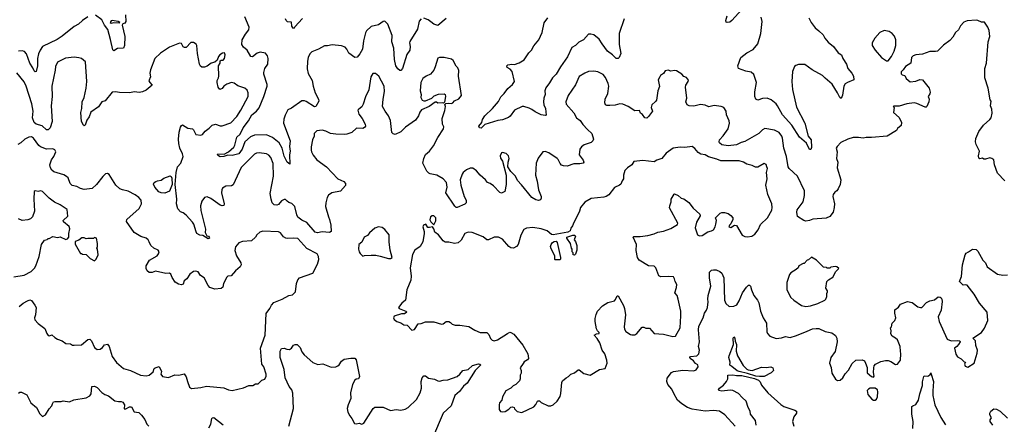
# Model space of a CAD drawing. Extents: x 2056909 to 2160450, y 827444 to 1016825.
# Tile 204 of 256: x 2078507 to 2089150, y 907764 to 912134. Entities that reach past the tile are written whole.
import ezdxf

# ---------------------------------------------------------------- set-up
doc = ezdxf.new("R2010")
doc.units = 0

msp = doc.modelspace()

# ---------------------------------------------------------------- linework, layer by layer
at = {"layer": '0CON10XD'}
for points in [[(2086313, 912245), (2086205, 912126), (2086182, 912108), (2086154, 912104), (2086145, 912107), (2086138, 912125), (2086153, 912175)], [(2079245, 912166), (2079186, 912124), (2079143, 912087), (2079095, 912060), (2078967, 911955), (2078911, 911919), (2078755, 911845), (2078728, 911805), (2078710, 911765), (2078701, 911715), (2078700, 911635), (2078685, 911573), (2078675, 911571), (2078665, 911581), (2078650, 911615), (2078615, 911663), (2078581, 911765), (2078560, 911790), (2078535, 911798), (2078495, 911795)], [(2079649, 912185), (2079654, 912115), (2079645, 912097), (2079622, 912088), (2079616, 912075), (2079642, 911952), (2079640, 911855), (2079630, 911825), (2079565, 911824), (2079525, 911798), (2079515, 911810), (2079490, 911920), (2079459, 912029), (2079424, 912075), (2079393, 912133), (2079325, 912184)], [(2079495, 912098), (2079525, 912102), (2079585, 912100), (2079588, 912105), (2079570, 912115), (2079505, 912126), (2079495, 912123), (2079483, 912105), (2079495, 912098)], [(2081361, 911059), (2081359, 911015), (2081431, 910825), (2081425, 910765), (2081431, 910715), (2081424, 910675), (2081426, 910574), (2081398, 910595), (2081365, 910659), (2081344, 910745), (2081311, 910805), (2081241, 910861), (2081175, 910892), (2081045, 910887), (2081000, 910870), (2080942, 910815), (2080913, 910735), (2080874, 910686), (2080805, 910667), (2080755, 910670), (2080713, 910657), (2080675, 910654), (2080654, 910665), (2080646, 910675), (2080650, 910685), (2080718, 910682), (2080765, 910706), (2080823, 910757), (2080833, 910777), (2080853, 910865), (2080891, 910899), (2080921, 910965), (2080979, 911041), (2081015, 911108), (2081065, 911147), (2081095, 911182), (2081147, 911305), (2081182, 911415), (2081182, 911435), (2081146, 911544), (2081144, 911564), (2081157, 911605), (2081188, 911655), (2081194, 911714), (2081187, 911745), (2081165, 911771), (2081105, 911784), (2081075, 911773), (2081025, 911733), (2081005, 911737), (2080966, 911805), (2080925, 911836), (2080908, 911865), (2080912, 911915), (2080948, 911978), (2080984, 912025), (2080989, 912055), (2080942, 912165)], [(2082845, 912143), (2082825, 912117), (2082807, 912033), (2082725, 911900), (2082722, 911885), (2082729, 911845), (2082723, 911805), (2082692, 911758), (2082644, 911605), (2082625, 911586), (2082615, 911586), (2082595, 911602), (2082574, 911635), (2082558, 911705), (2082552, 911825), (2082531, 911895), (2082534, 911965), (2082486, 912086), (2082455, 912119), (2082435, 912116), (2082385, 912078), (2082305, 912059), (2082256, 912015), (2082245, 911992), (2082224, 911905), (2082211, 911815), (2082184, 911766), (2082155, 911728), (2082130, 911725), (2082065, 911774), (2082044, 911814), (2082025, 911836), (2081985, 911852), (2081885, 911864), (2081835, 911851), (2081800, 911850), (2081735, 911814), (2081664, 911786), (2081644, 911766), (2081626, 911725), (2081616, 911685), (2081613, 911603), (2081625, 911552), (2081668, 911478), (2081678, 911415), (2081699, 911345), (2081738, 911275), (2081740, 911255), (2081707, 911195), (2081695, 911191), (2081605, 911251), (2081585, 911259), (2081555, 911256), (2081445, 911179), (2081405, 911159), (2081376, 911104), (2081361, 911059)], [(2081564, 912146), (2081482, 912058), (2081475, 912042), (2081465, 912040), (2081450, 912065), (2081446, 912106), (2081402, 912112), (2081388, 912125), (2081380, 912145)], [(2083115, 912146), (2083025, 912071), (2082985, 912084), (2082950, 912110), (2082923, 912133), (2082875, 912151)], [(2085039, 912145), (2084988, 911985), (2084987, 911865), (2085005, 911770), (2084986, 911725), (2084975, 911714), (2084955, 911714), (2084915, 911755), (2084862, 911795), (2084802, 911872), (2084772, 911925), (2084712, 911972), (2084682, 911978), (2084654, 911976), (2084602, 911918), (2084550, 911890), (2084515, 911856), (2084476, 911834), (2084428, 911732), (2084351, 911625), (2084305, 911546), (2084265, 911505), (2084235, 911453), (2084193, 911397), (2084184, 911366), (2084188, 911325), (2084171, 911285), (2084169, 911245), (2084173, 911215), (2084191, 911175), (2084198, 911102), (2084185, 911098), (2084145, 911106), (2084077, 911137), (2084043, 911163), (2084015, 911180), (2083955, 911197), (2083938, 911195), (2083854, 911156), (2083807, 911093), (2083791, 911079), (2083727, 911053), (2083674, 911046), (2083535, 911003), (2083495, 910962), (2083476, 910966), (2083470, 910985), (2083502, 911025), (2083511, 911055), (2083536, 911095), (2083617, 911173), (2083681, 911249), (2083708, 911302), (2083745, 911335), (2083785, 911389), (2083834, 911435), (2083854, 911465), (2083830, 911575), (2083809, 911599), (2083776, 911616), (2083773, 911637), (2083785, 911648), (2083825, 911654), (2083855, 911650), (2083905, 911668), (2083958, 911702), (2084012, 911775), (2084038, 911805), (2084065, 911851), (2084119, 911915), (2084155, 911997), (2084175, 912099), (2084214, 912155)], [(2089155, 910393), (2089077, 910477), (2089044, 910565), (2089035, 910622), (2089015, 910636), (2088995, 910641), (2088945, 910627), (2088928, 910628), (2088915, 910640), (2088885, 910630), (2088875, 910640), (2088872, 910665), (2088880, 910715), (2088847, 910785), (2088840, 910815), (2088841, 910849), (2088873, 910925), (2088924, 910996), (2088992, 911055), (2089007, 911075), (2089017, 911125), (2089016, 911166), (2089002, 911205), (2089007, 911255), (2088998, 911268), (2088977, 911395), (2088940, 911505), (2088941, 911605), (2088957, 911665), (2088977, 911895), (2088994, 911954), (2088986, 912016), (2088970, 912055), (2088935, 912108), (2088902, 912108), (2088865, 912127), (2088845, 912130), (2088749, 912121), (2088712, 912108), (2088675, 912068), (2088654, 912026), (2088622, 911995), (2088595, 911947), (2088561, 911909), (2088492, 911858), (2088428, 911795), (2088405, 911789), (2088345, 911789), (2088265, 911763), (2088195, 911756), (2088165, 911744), (2088148, 911725), (2088138, 911665), (2088080, 911630), (2088058, 911592), (2088035, 911570), (2088035, 911550), (2088045, 911540), (2088075, 911530), (2088090, 911500), (2088133, 911463), (2088195, 911469), (2088235, 911489), (2088265, 911483), (2088339, 911395), (2088349, 911351), (2088346, 911334), (2088326, 911305), (2088336, 911275), (2088333, 911247), (2088313, 911195), (2088305, 911189), (2088295, 911188), (2088205, 911229), (2088175, 911236), (2088095, 911224), (2088015, 911200), (2087955, 911200), (2087950, 911195), (2087960, 911185), (2087952, 911132), (2088015, 911078), (2088039, 911025), (2088035, 910992), (2087995, 910958), (2087983, 910937), (2087884, 910876), (2087715, 910861), (2087658, 910862), (2087624, 910854), (2087575, 910861), (2087515, 910860), (2087460, 910845), (2087382, 910808), (2087342, 910765), (2087334, 910745), (2087344, 910705), (2087337, 910635), (2087350, 910595), (2087344, 910535), (2087383, 910405), (2087376, 910355), (2087354, 910306), (2087339, 910285), (2087319, 910271), (2087301, 910245), (2087298, 910225), (2087316, 910145), (2087311, 910105), (2087299, 910055), (2087265, 910010), (2087225, 909990), (2087080, 909980), (2087045, 909964), (2087005, 909959), (2086984, 909964), (2086915, 910008), (2086906, 910055), (2086911, 910080), (2086976, 910165), (2086991, 910235), (2086989, 910285), (2086915, 910444), (2086825, 910526), (2086813, 910543), (2086797, 910655), (2086768, 910745), (2086753, 910855), (2086745, 910876), (2086715, 910915), (2086665, 910941), (2086563, 910957), (2086535, 910944), (2086495, 910906), (2086345, 910820), (2086305, 910808), (2086255, 910783), (2086165, 910770), (2086095, 910781), (2086072, 910805), (2086068, 910815), (2086072, 910835), (2086111, 910879), (2086166, 910955), (2086179, 911015), (2086175, 911042), (2086146, 911105), (2086143, 911145), (2086117, 911185), (2086088, 911198), (2086015, 911208), (2085955, 911194), (2085915, 911210), (2085865, 911217), (2085795, 911201), (2085745, 911204), (2085723, 911213), (2085707, 911245), (2085718, 911285), (2085704, 911405), (2085708, 911425), (2085733, 911465), (2085735, 911480), (2085715, 911510), (2085685, 911522), (2085664, 911544), (2085605, 911581), (2085585, 911586), (2085545, 911578), (2085515, 911587), (2085485, 911580), (2085466, 911554), (2085435, 911532), (2085425, 911518), (2085410, 911485), (2085424, 911414), (2085404, 911365), (2085391, 911265), (2085381, 911249), (2085341, 911215), (2085334, 911185), (2085347, 911145), (2085305, 911090), (2085285, 911072), (2085265, 911073), (2085240, 911110), (2085218, 911125), (2085205, 911152), (2085155, 911151), (2085085, 911196), (2085025, 911222), (2084994, 911226), (2084945, 911212), (2084884, 911206), (2084855, 911207), (2084840, 911215), (2084833, 911235), (2084837, 911277), (2084864, 911336), (2084876, 911415), (2084869, 911445), (2084838, 911508), (2084812, 911542), (2084755, 911570), (2084712, 911578), (2084655, 911574), (2084615, 911558), (2084555, 911520), (2084515, 911431), (2084434, 911316), (2084409, 911245), (2084415, 911221), (2084498, 911128), (2084525, 911073), (2084565, 911045), (2084593, 911003), (2084645, 910948), (2084690, 910905), (2084711, 910845), (2084703, 910827), (2084683, 910807), (2084608, 910782), (2084580, 910760), (2084563, 910735), (2084556, 910675), (2084599, 910615), (2084604, 910595), (2084597, 910583), (2084563, 910577), (2084495, 910578), (2084425, 910551), (2084385, 910557), (2084364, 910564), (2084349, 910579), (2084328, 910625), (2084316, 910635), (2084225, 910696), (2084185, 910711), (2084162, 910708), (2084111, 910639), (2084090, 910585), (2084081, 910455), (2084100, 910390), (2084116, 910296), (2084144, 910225), (2084143, 910205), (2084135, 910188), (2084115, 910181), (2084085, 910188), (2084042, 910212), (2083930, 910350)], [(2087036, 912155), (2087061, 912105), (2087105, 912045), (2087146, 912015), (2087190, 911970), (2087209, 911935), (2087245, 911890), (2087303, 911843), (2087355, 911776), (2087389, 911755), (2087404, 911715), (2087444, 911655), (2087459, 911605), (2087501, 911555), (2087519, 911525), (2087523, 911485), (2087453, 911457), (2087430, 911440), (2087416, 911415), (2087402, 911318), (2087385, 911284), (2087372, 911295), (2087348, 911345), (2087289, 911439), (2087212, 911502), (2087185, 911531), (2087074, 911594), (2086995, 911651), (2086925, 911651), (2086895, 911640), (2086883, 911627), (2086862, 911575), (2086853, 911467), (2086860, 911380), (2086905, 911190), (2086995, 911015), (2087031, 910875), (2087061, 910835), (2087064, 910755), (2087058, 910732), (2087045, 910731), (2087011, 910801), (2086936, 910865), (2086854, 910994), (2086752, 911105), (2086699, 911205), (2086682, 911225), (2086629, 911269), (2086587, 911287), (2086535, 911284), (2086485, 911266), (2086464, 911274), (2086454, 911304), (2086454, 911355), (2086471, 911455), (2086441, 911541), (2086415, 911568), (2086355, 911578), (2086278, 911608), (2086271, 911635), (2086301, 911725), (2086365, 911775), (2086435, 911813), (2086487, 911873), (2086519, 911985), (2086532, 912115), (2086523, 912163)], [(2087895, 911690), (2087932, 911735), (2087961, 911795), (2087977, 911855), (2087977, 911915), (2087963, 911955), (2087937, 911985), (2087905, 912006), (2087852, 912018), (2087806, 911994), (2087750, 911935), (2087723, 911885), (2087723, 911855), (2087753, 911805), (2087822, 911725), (2087875, 911690), (2087895, 911690)], [(2083930, 910350), (2083888, 910398), (2083865, 910444), (2083814, 910494), (2083782, 910545), (2083786, 910595), (2083798, 910635), (2083789, 910665), (2083765, 910690), (2083725, 910700), (2083713, 910695), (2083699, 910665), (2083705, 910638), (2083727, 910605), (2083764, 910456), (2083764, 910355), (2083752, 910278), (2083715, 910260), (2083695, 910267), (2083628, 910338), (2083594, 910364), (2083565, 910376), (2083543, 910403), (2083484, 910455), (2083445, 910502), (2083405, 910530), (2083375, 910532), (2083335, 910512), (2083302, 910485), (2083288, 910465), (2083269, 910405), (2083275, 910348), (2083313, 910223), (2083333, 910183), (2083333, 910155), (2083319, 910141), (2083235, 910106), (2083225, 910106), (2083210, 910120), (2083114, 910264), (2083127, 910325), (2083119, 910375), (2083084, 910415), (2083015, 910455), (2082945, 910469), (2082928, 910478), (2082909, 910499), (2082863, 910585), (2082874, 910635), (2082895, 910677), (2082936, 910714), (2082979, 910771), (2083027, 910863), (2083088, 910955), (2083090, 910975), (2083077, 911007), (2083074, 911065), (2083103, 911153), (2083108, 911195), (2083102, 911218), (2083112, 911228), (2083145, 911232), (2083175, 911228), (2083190, 911235), (2083205, 911258), (2083255, 911280), (2083284, 911315), (2083251, 911525), (2083253, 911585), (2083242, 911615), (2083225, 911632), (2083192, 911692), (2083175, 911706), (2083094, 911726), (2083045, 911726), (2083025, 911717), (2082999, 911625), (2082982, 911588), (2082946, 911544), (2082902, 911525), (2082865, 911497), (2082844, 911455), (2082834, 911365), (2082846, 911325), (2082844, 911294), (2082858, 911265), (2082875, 911258), (2082892, 911258), (2082960, 911285), (2082988, 911312), (2083035, 911328), (2083095, 911332), (2083106, 911326), (2083110, 911305), (2083098, 911242), (2083088, 911232), (2083077, 911237), (2083025, 911232), (2083012, 911242), (2082998, 911242), (2082934, 911196), (2082851, 911159), (2082831, 911135), (2082816, 911095), (2082785, 911047), (2082678, 910972), (2082625, 910924), (2082565, 910893), (2082545, 910900), (2082530, 910915), (2082514, 911045), (2082495, 911095), (2082456, 911146), (2082429, 911195), (2082434, 911275), (2082451, 911359), (2082446, 911415), (2082390, 911525), (2082352, 911552), (2082325, 911551), (2082302, 911515), (2082279, 911375), (2082245, 911302), (2082220, 911220), (2082205, 911193), (2082171, 911169), (2082163, 911155), (2082174, 911115), (2082208, 911068), (2082240, 911005), (2082244, 910985), (2082235, 910968), (2082215, 910959), (2082148, 910962), (2082096, 910914), (2082044, 910896), (2082015, 910893), (2081925, 910896), (2081865, 910906), (2081815, 910930), (2081775, 910941), (2081718, 910935), (2081690, 910905), (2081689, 910875), (2081671, 910835), (2081659, 910761), (2081656, 910725), (2081661, 910705), (2081679, 910669), (2081719, 910619), (2081824, 910544), (2081945, 910416), (2082010, 910385), (2082030, 910365), (2082027, 910343), (2081975, 910282), (2081882, 910265), (2081845, 910237), (2081831, 910215), (2081817, 910155), (2081814, 910115), (2081843, 910005), (2081857, 909975), (2081869, 909915), (2081874, 909846), (2081855, 909836), (2081775, 909844), (2081725, 909833), (2081700, 909840), (2081610, 909945), (2081555, 909968), (2081515, 910000), (2081502, 910025), (2081480, 910115), (2081450, 910150), (2081415, 910159), (2081399, 910175), (2081381, 910191), (2081365, 910192), (2081335, 910176), (2081305, 910139), (2081285, 910129), (2081257, 910135), (2081237, 910157), (2081225, 910195), (2081216, 910255), (2081251, 910445), (2081245, 910580), (2081222, 910645), (2081201, 910671), (2081175, 910684), (2081095, 910696), (2081065, 910692), (2081045, 910682), (2080902, 910538), (2080815, 910350), (2080795, 910339), (2080735, 910337), (2080700, 910315), (2080691, 910295), (2080689, 910265), (2080716, 910144), (2080713, 910127), (2080695, 910124), (2080675, 910131), (2080574, 910204), (2080535, 910220), (2080505, 910213), (2080475, 910175), (2080460, 910125), (2080464, 910074), (2080517, 909873), (2080513, 909835), (2080530, 909800), (2080548, 909795), (2080556, 909785), (2080557, 909773), (2080545, 909767), (2080485, 909802), (2080455, 909808), (2080423, 909825), (2080413, 909843), (2080390, 909925), (2080376, 909946), (2080305, 910024), (2080275, 910049), (2080245, 910059), (2080215, 910090), (2080202, 910145), (2080205, 910195), (2080188, 910355), (2080197, 910485), (2080212, 910545), (2080248, 910585), (2080274, 910655), (2080267, 910685), (2080237, 910747), (2080228, 910798), (2080225, 910845), (2080231, 910919), (2080245, 910974), (2080255, 910992), (2080265, 910998), (2080324, 910964), (2080375, 910954), (2080386, 910945), (2080409, 910895), (2080465, 910886), (2080482, 910895), (2080510, 910930), (2080555, 910962), (2080586, 910994), (2080625, 911006), (2080675, 910988), (2080695, 910987), (2080790, 911020), (2080853, 911087), (2080897, 911155), (2080976, 911305), (2080978, 911345), (2080964, 911374), (2080942, 911395), (2080865, 911419), (2080825, 911447), (2080795, 911456), (2080745, 911438), (2080715, 911415), (2080695, 911389), (2080671, 911381), (2080653, 911405), (2080641, 911455), (2080642, 911478), (2080654, 911505), (2080659, 911525), (2080657, 911635), (2080672, 911665), (2080672, 911688), (2080683, 911697), (2080705, 911698), (2080720, 911715), (2080728, 911755), (2080720, 911775), (2080698, 911772), (2080670, 911755), (2080654, 911736), (2080640, 911695), (2080616, 911674), (2080575, 911664), (2080535, 911631), (2080505, 911621), (2080475, 911621), (2080461, 911631), (2080452, 911652), (2080428, 911768), (2080423, 911855), (2080415, 911871), (2080385, 911888), (2080355, 911888), (2080305, 911832), (2080287, 911833), (2080275, 911840), (2080256, 911876), (2080235, 911882), (2080125, 911839), (2080028, 911772), (2079967, 911715), (2079919, 911591), (2079914, 911555), (2079921, 911515), (2079904, 911475), (2079912, 911455), (2079937, 911425), (2079875, 911374), (2079835, 911356), (2079799, 911349), (2079746, 911354), (2079695, 911344), (2079586, 911346), (2079544, 911356), (2079505, 911351), (2079431, 911259), (2079394, 911246), (2079357, 911193), (2079275, 911134), (2079259, 911085), (2079231, 911049), (2079216, 910993), (2079205, 910986), (2079195, 910993), (2079176, 911035), (2079167, 911133), (2079178, 911175), (2079183, 911245), (2079202, 911295), (2079226, 911395), (2079234, 911465), (2079218, 911678), (2079174, 911714), (2079145, 911722), (2079095, 911728), (2079003, 911717), (2078916, 911674), (2078893, 911627), (2078890, 911590), (2078854, 911416), (2078858, 911305), (2078848, 911205), (2078858, 911035), (2078835, 910965), (2078815, 910943), (2078795, 910946), (2078749, 910989), (2078685, 911007), (2078662, 911025), (2078647, 911073), (2078651, 911145), (2078638, 911225), (2078577, 911415), (2078555, 911461), (2078475, 911559)], [(2078855, 910507), (2078839, 910535), (2078834, 910565), (2078851, 910620), (2078876, 910655), (2078897, 910705), (2078885, 910730), (2078865, 910739), (2078795, 910737), (2078731, 910761), (2078714, 910775), (2078656, 910856), (2078635, 910868), (2078605, 910866), (2078564, 910845), (2078519, 910805), (2078486, 910785)], [(2083935, 907892), (2084065, 907954), (2084085, 907978), (2084103, 908015), (2084112, 908018), (2084125, 908016), (2084145, 907999), (2084220, 907965), (2084248, 907962), (2084275, 907974), (2084318, 908015), (2084348, 908065), (2084356, 908095), (2084366, 908214), (2084375, 908232), (2084413, 908267), (2084440, 908280), (2084466, 908304), (2084505, 908319), (2084545, 908353), (2084555, 908353), (2084605, 908314), (2084675, 908293), (2084775, 908356), (2084835, 908368), (2084858, 908425), (2084855, 908458), (2084832, 908525), (2084804, 908565), (2084778, 908645), (2084750, 908690), (2084718, 908725), (2084740, 908740), (2084770, 908745), (2084770, 908755), (2084752, 908772), (2084743, 908795), (2084727, 908875), (2084727, 908905), (2084739, 908951), (2084752, 908985), (2084807, 909043), (2084865, 909080), (2084935, 909098), (2084948, 909112), (2084965, 909150), (2084975, 909150), (2085035, 909048), (2085046, 909015), (2085054, 908946), (2085040, 908815), (2085045, 908790), (2085060, 908765), (2085110, 908735), (2085125, 908730), (2085155, 908732), (2085176, 908744), (2085235, 908812), (2085253, 908813), (2085275, 908803), (2085315, 908801), (2085365, 908744), (2085465, 908738), (2085565, 908711), (2085594, 908716), (2085647, 908805), (2085653, 908935), (2085652, 908985), (2085626, 909116), (2085614, 909154), (2085590, 909185), (2085608, 909242), (2085610, 909275), (2085592, 909305), (2085586, 909336), (2085575, 909358), (2085515, 909362), (2085437, 909357), (2085417, 909367), (2085406, 909395), (2085384, 909454), (2085365, 909472), (2085305, 909476), (2085202, 909535), (2085186, 909565), (2085172, 909642), (2085173, 909705), (2085138, 909785), (2085145, 909792), (2085215, 909791), (2085295, 909804), (2085365, 909821), (2085405, 909838), (2085465, 909849), (2085545, 909880), (2085619, 909921), (2085622, 909935), (2085532, 910102), (2085534, 910125), (2085550, 910165), (2085550, 910195), (2085581, 910249), (2085585, 910252), (2085626, 910236), (2085657, 910207), (2085685, 910198), (2085738, 910158), (2085787, 910097), (2085860, 910035), (2085862, 910015), (2085822, 909948), (2085807, 909885), (2085835, 909809), (2085855, 909799), (2085885, 909804), (2085944, 909844), (2085985, 909852), (2086006, 909865), (2086024, 909895), (2086033, 909925), (2086039, 909965), (2086028, 909995), (2086080, 910045), (2086097, 910053), (2086125, 910053), (2086165, 910041), (2086195, 910019), (2086216, 909995), (2086217, 909975), (2086192, 909928), (2086178, 909915), (2086173, 909895), (2086195, 909891), (2086235, 909914), (2086255, 909910), (2086315, 909808), (2086345, 909792), (2086375, 909788), (2086420, 909795), (2086453, 909817), (2086488, 909865), (2086515, 909922), (2086590, 909995), (2086636, 910075), (2086641, 910105), (2086636, 910145), (2086593, 910245), (2086572, 910345), (2086588, 910415), (2086581, 910485), (2086589, 910525), (2086584, 910544), (2086575, 910570), (2086555, 910582), (2086485, 910540), (2086462, 910542), (2086425, 910560), (2086365, 910574), (2086329, 910595), (2086285, 910608), (2086085, 910608), (2086044, 910626), (2085953, 910653), (2085915, 910674), (2085870, 910680), (2085840, 910700), (2085804, 910744), (2085775, 910766), (2085695, 910752), (2085645, 910756), (2085570, 910745), (2085495, 910694), (2085447, 910633), (2085394, 910616), (2085365, 910599), (2085244, 910614), (2085145, 910602), (2085123, 910567), (2085075, 910535), (2085049, 910505), (2085034, 910455), (2085034, 910416), (2085018, 910395), (2085003, 910357), (2084990, 910345), (2084935, 910322), (2084875, 910241), (2084846, 910224), (2084822, 910218), (2084685, 910202), (2084615, 910163), (2084570, 910105), (2084559, 910065), (2084516, 909975), (2084495, 909945), (2084483, 909907), (2084465, 909883), (2084456, 909855), (2084431, 909839), (2084275, 909809), (2084255, 909815), (2084207, 909855), (2084145, 909875), (2084055, 909891), (2083985, 909884), (2083955, 909869), (2083923, 909807), (2083895, 909705), (2083878, 909685), (2083844, 909667), (2083815, 909671), (2083794, 909684), (2083725, 909762), (2083682, 909785), (2083636, 909786), (2083575, 909758), (2083556, 909756), (2083515, 909789), (2083397, 909837), (2083355, 909840), (2083317, 909825), (2083278, 909752), (2083246, 909724), (2083205, 909718), (2083145, 909730), (2083105, 909731), (2083085, 909745), (2083035, 909810), (2082995, 909838), (2082984, 909874), (2082968, 909898), (2082935, 909888), (2082918, 909888), (2082897, 909927), (2082870, 909915), (2082863, 909897), (2082878, 909848), (2082879, 909825), (2082866, 909735), (2082835, 909686), (2082777, 909643), (2082753, 909597), (2082726, 909455), (2082737, 909365), (2082735, 909320), (2082691, 909215), (2082678, 909105), (2082637, 909073), (2082603, 909025), (2082608, 909015), (2082682, 908985), (2082690, 908975), (2082665, 908958), (2082635, 908957), (2082555, 908932), (2082547, 908915), (2082556, 908896), (2082584, 908874), (2082625, 908859), (2082658, 908838), (2082695, 908833), (2082745, 908780), (2082775, 908788), (2082815, 908848), (2082845, 908852), (2082895, 908872), (2082985, 908871), (2083065, 908846), (2083085, 908850), (2083115, 908873), (2083144, 908874), (2083162, 908865), (2083180, 908845), (2083214, 908834), (2083264, 908836), (2083361, 908821), (2083425, 908782), (2083485, 908756), (2083555, 908757), (2083577, 908735), (2083595, 908692), (2083615, 908673), (2083635, 908667), (2083672, 908675), (2083778, 908745), (2083805, 908759), (2083815, 908756), (2083848, 908738), (2083947, 908617), (2083999, 908525), (2084008, 908475), (2083995, 908459), (2083960, 908440), (2083948, 908422), (2083918, 908375), (2083927, 908345), (2083927, 908315), (2083918, 908295), (2083918, 908255), (2083908, 908235), (2083870, 908195), (2083841, 908179), (2083816, 908154), (2083762, 908125), (2083725, 908060), (2083717, 908023), (2083692, 907995), (2083688, 907975), (2083688, 907925), (2083705, 907903), (2083725, 907898), (2083755, 907902), (2083795, 907927), (2083815, 907948), (2083835, 907952), (2083850, 907945), (2083855, 907930), (2083883, 907903), (2083935, 907892)], [(2078500, 909035), (2078545, 909074), (2078591, 909099), (2078615, 909110), (2078635, 909102), (2078672, 909052), (2078684, 909025), (2078676, 908945), (2078666, 908915), (2078671, 908891), (2078705, 908854), (2078780, 908800), (2078800, 908745), (2078815, 908722), (2078829, 908721), (2078855, 908730), (2078885, 908700), (2078915, 908682), (2078965, 908667), (2079005, 908638), (2079055, 908632), (2079078, 908618), (2079095, 908618), (2079175, 908622), (2079245, 908680), (2079265, 908683), (2079284, 908665), (2079316, 908595), (2079345, 908571), (2079375, 908577), (2079402, 908595), (2079425, 908622), (2079455, 908628), (2079473, 908605), (2079506, 908495), (2079552, 908432), (2079628, 908365), (2079705, 908344), (2079814, 908296), (2079875, 908287), (2079905, 908294), (2079951, 908329), (2079962, 908365), (2079972, 908375), (2080015, 908390), (2080038, 908335), (2080034, 908304), (2080052, 908282), (2080115, 908270), (2080182, 908298), (2080226, 908296), (2080285, 908309), (2080305, 908275), (2080321, 908225), (2080341, 908165), (2080365, 908149), (2080465, 908161), (2080525, 908176), (2080715, 908159), (2080765, 908137), (2080805, 908129), (2080925, 908159), (2080985, 908182), (2081026, 908184), (2081055, 908200), (2081085, 908200), (2081125, 908240), (2081155, 908250), (2081172, 908285), (2081172, 908305), (2081144, 908384), (2081124, 908415), (2081109, 908585), (2081159, 908725), (2081171, 908959), (2081210, 909015), (2081228, 909052), (2081255, 909080), (2081345, 909117), (2081415, 909154), (2081455, 909164), (2081487, 909193), (2081499, 909285), (2081514, 909326), (2081532, 909345), (2081677, 909395), (2081726, 909495), (2081740, 909545), (2081738, 909575), (2081722, 909605), (2081611, 909661), (2081515, 909769), (2081464, 909776), (2081405, 909770), (2081385, 909773), (2081360, 909790), (2081325, 909831), (2081305, 909842), (2081135, 909851), (2081101, 909839), (2081071, 909809), (2081056, 909784), (2081012, 909745), (2080915, 909738), (2080877, 909725), (2080839, 909681), (2080832, 909642), (2080851, 909585), (2080897, 909507), (2080901, 909485), (2080891, 909465), (2080840, 909420), (2080792, 909368), (2080755, 909364), (2080745, 909354), (2080709, 909285), (2080704, 909245), (2080685, 909231), (2080615, 909224), (2080561, 909242), (2080543, 909263), (2080501, 909345), (2080460, 909370), (2080435, 909409), (2080412, 909418), (2080384, 909416), (2080346, 909385), (2080315, 909334), (2080284, 909315), (2080273, 909277), (2080255, 909272), (2080225, 909277), (2080189, 909299), (2080155, 909349), (2080140, 909385), (2080126, 909396), (2080085, 909391), (2079975, 909418), (2079940, 909405), (2079905, 909404), (2079885, 909420), (2079874, 909445), (2079874, 909475), (2079909, 909535), (2079992, 909585), (2080008, 909605), (2080013, 909625), (2080002, 909645), (2079958, 909668), (2079925, 909694), (2079906, 909735), (2079895, 909756), (2079875, 909776), (2079815, 909794), (2079745, 909837), (2079660, 909955), (2079664, 909976), (2079799, 910095), (2079824, 910146), (2079821, 910185), (2079795, 910215), (2079755, 910243), (2079681, 910281), (2079618, 910295), (2079588, 910308), (2079545, 910348), (2079475, 910462), (2079455, 910472), (2079435, 910468), (2079405, 910440), (2079337, 910355), (2079289, 910311), (2079205, 910299), (2079165, 910310), (2079125, 910332), (2079075, 910342), (2079054, 910365), (2079031, 910425), (2079012, 910442), (2078985, 910458), (2078875, 910492), (2078855, 910507)], [(2080075, 910262), (2080035, 910263), (2080009, 910275), (2079968, 910325), (2079954, 910356), (2079962, 910375), (2079978, 910385), (2079995, 910394), (2080035, 910400), (2080066, 910424), (2080135, 910448), (2080145, 910440), (2080152, 910422), (2080155, 910355), (2080125, 910283), (2080075, 910262)], [(2078445, 909355), (2078554, 909375), (2078632, 909415), (2078668, 909452), (2078682, 909475), (2078718, 909575), (2078744, 909706), (2078775, 909752), (2078805, 909760), (2078815, 909770), (2078825, 909770), (2078865, 909792), (2078915, 909782), (2078945, 909790), (2079005, 909761), (2079025, 909768), (2079038, 909785), (2079038, 909825), (2079047, 909875), (2079042, 909902), (2078982, 909952), (2078976, 909965), (2079027, 910013), (2079019, 910085), (2078945, 910135), (2078884, 910164), (2078827, 910207), (2078755, 910279), (2078735, 910284), (2078705, 910279), (2078675, 910287), (2078665, 910278), (2078659, 910195), (2078666, 910065), (2078645, 910004), (2078625, 909982), (2078596, 909974), (2078534, 909964), (2078495, 909982)], [(2082985, 909920), (2083005, 909960), (2083004, 909995), (2082985, 910014), (2082964, 910016), (2082946, 910004), (2082941, 909971), (2082951, 909951), (2082985, 909920)], [(2082515, 909553), (2082532, 909565), (2082510, 909645), (2082500, 909735), (2082499, 909809), (2082455, 909867), (2082425, 909890), (2082387, 909897), (2082345, 909882), (2082288, 909832), (2082265, 909802), (2082232, 909785), (2082205, 909730), (2082172, 909705), (2082168, 909655), (2082178, 909625), (2082187, 909607), (2082215, 909580), (2082233, 909587), (2082305, 909592), (2082355, 909590), (2082405, 909581), (2082495, 909554), (2082515, 909553)], [(2079315, 909530), (2079332, 909548), (2079354, 909595), (2079348, 909655), (2079340, 909665), (2079348, 909685), (2079347, 909715), (2079336, 909776), (2079315, 909780), (2079305, 909770), (2079245, 909772), (2079225, 909768), (2079205, 909778), (2079177, 909777), (2079145, 909752), (2079105, 909740), (2079105, 909710), (2079165, 909610), (2079175, 909610), (2079185, 909600), (2079227, 909597), (2079268, 909555), (2079315, 909530)], [(2084505, 909590), (2084490, 909595), (2084490, 909615), (2084480, 909625), (2084480, 909655), (2084470, 909665), (2084460, 909715), (2084420, 909775), (2084420, 909785), (2084485, 909808), (2084505, 909806), (2084513, 909795), (2084500, 909755), (2084515, 909740), (2084529, 909695), (2084529, 909645), (2084515, 909600), (2084505, 909590)], [(2084295, 909540), (2084290, 909545), (2084290, 909585), (2084250, 909660), (2084246, 909685), (2084251, 909705), (2084265, 909726), (2084285, 909740), (2084305, 909742), (2084317, 909727), (2084352, 909565), (2084352, 909548), (2084345, 909542), (2084295, 909540)], [(2085579, 908095), (2085555, 908143), (2085514, 908195), (2085503, 908225), (2085507, 908263), (2085554, 908325), (2085575, 908335), (2085675, 908348), (2085795, 908341), (2085818, 908352), (2085840, 908385), (2085836, 908405), (2085811, 908421), (2085791, 908451), (2085755, 908474), (2085751, 908485), (2085758, 908495), (2085826, 908504), (2085848, 908525), (2085854, 908565), (2085846, 908605), (2085856, 908655), (2085846, 908785), (2085849, 908825), (2085896, 908914), (2085910, 908965), (2085932, 908998), (2085942, 909025), (2085949, 909085), (2085945, 909115), (2085948, 909155), (2085979, 909255), (2085964, 909345), (2085963, 909407), (2085985, 909430), (2086005, 909432), (2086035, 909432), (2086076, 909416), (2086095, 909398), (2086117, 909347), (2086124, 909105), (2086140, 909070), (2086175, 909037), (2086225, 909040), (2086257, 909055), (2086285, 909098), (2086321, 909185), (2086364, 909245), (2086385, 909266), (2086395, 909266), (2086405, 909257), (2086416, 909215), (2086443, 909155), (2086482, 909105), (2086497, 909075), (2086516, 908985), (2086544, 908915), (2086580, 908855), (2086583, 908763), (2086590, 908745), (2086617, 908715), (2086685, 908690), (2086743, 908697), (2086785, 908713), (2086835, 908703), (2086905, 908722), (2087020, 908770), (2087076, 908794), (2087115, 908800), (2087145, 908797), (2087215, 908767), (2087285, 908751), (2087325, 908723), (2087339, 908695), (2087344, 908655), (2087320, 908550), (2087276, 908484), (2087261, 908425), (2087278, 908378), (2087286, 908315), (2087325, 908252), (2087345, 908236), (2087375, 908241), (2087403, 908265), (2087430, 908310), (2087465, 908348), (2087505, 908422), (2087545, 908458), (2087615, 908460), (2087638, 908448), (2087651, 908425), (2087666, 908376), (2087669, 908319), (2087715, 908279), (2087735, 908274), (2087743, 908285), (2087737, 908325), (2087740, 908375), (2087743, 908395), (2087757, 908413), (2087815, 908442), (2087865, 908454), (2087895, 908453), (2087924, 908444), (2087975, 908411), (2087995, 908413), (2088027, 908455), (2088032, 908525), (2088026, 908555), (2088023, 908605), (2087994, 908675), (2087975, 908696), (2087937, 908715), (2087922, 908742), (2087926, 908775), (2087920, 908805), (2087930, 908815), (2087938, 908855), (2087966, 908885), (2087976, 908915), (2087966, 908965), (2087968, 909002), (2088005, 909028), (2088029, 909061), (2088105, 909090), (2088155, 909081), (2088215, 909034), (2088245, 909024), (2088260, 909025), (2088310, 909080), (2088345, 909099), (2088395, 909108), (2088435, 909139), (2088455, 909138), (2088469, 909129), (2088476, 909116), (2088479, 909091), (2088467, 908995), (2088434, 908925), (2088447, 908875), (2088533, 908683), (2088575, 908666), (2088645, 908670), (2088670, 908665), (2088671, 908655), (2088656, 908625), (2088635, 908606), (2088610, 908585), (2088625, 908522), (2088645, 908493), (2088685, 908472), (2088715, 908440), (2088730, 908435), (2088718, 908415), (2088725, 908392), (2088755, 908382), (2088825, 908423), (2088857, 908533), (2088859, 908565), (2088843, 908615), (2088840, 908665), (2088810, 908695), (2088903, 908755), (2088935, 908802), (2088972, 908885), (2088966, 908975), (2088882, 909072), (2088825, 909171), (2088748, 909268), (2088735, 909272), (2088705, 909266), (2088667, 909305), (2088688, 909362), (2088697, 909485), (2088725, 909595), (2088736, 909614), (2088763, 909627), (2088805, 909654), (2088845, 909651), (2088865, 909633), (2088916, 909535), (2088945, 909507), (2088966, 909466), (2089075, 909387), (2089135, 909374), (2089183, 909377)], [(2087005, 909038), (2087055, 909044), (2087135, 909070), (2087210, 909105), (2087220, 909115), (2087230, 909145), (2087230, 909175), (2087240, 909195), (2087240, 909205), (2087222, 909235), (2087230, 909305), (2087250, 909325), (2087298, 909352), (2087330, 909415), (2087360, 909445), (2087340, 909465), (2087325, 909470), (2087275, 909460), (2087265, 909450), (2087235, 909450), (2087227, 909457), (2087195, 909462), (2087118, 909535), (2087065, 909568), (2087035, 909540), (2087020, 909535), (2086988, 909502), (2086975, 909500), (2086930, 909475), (2086920, 909455), (2086900, 909435), (2086841, 909399), (2086828, 909382), (2086798, 909295), (2086798, 909215), (2086843, 909135), (2086873, 909105), (2086958, 909048), (2087005, 909038)], [(2086505, 908280), (2086464, 908284), (2086375, 908314), (2086285, 908333), (2086262, 908342), (2086205, 908390), (2086182, 908402), (2086188, 908435), (2086172, 908485), (2086174, 908505), (2086223, 908625), (2086218, 908695), (2086225, 908710), (2086237, 908695), (2086241, 908661), (2086256, 908625), (2086252, 908555), (2086267, 908505), (2086328, 908398), (2086365, 908361), (2086382, 908352), (2086424, 908346), (2086525, 908381), (2086575, 908376), (2086625, 908384), (2086649, 908375), (2086654, 908346), (2086630, 908320), (2086555, 908282), (2086505, 908280)], [(2081415, 907743), (2081468, 907935), (2081461, 908101), (2081448, 908135), (2081421, 908171), (2081376, 908265), (2081366, 908356), (2081324, 908485), (2081322, 908555), (2081335, 908581), (2081366, 908586), (2081395, 908574), (2081425, 908572), (2081445, 908588), (2081465, 908617), (2081485, 908627), (2081505, 908627), (2081539, 908595), (2081557, 908545), (2081580, 908515), (2081675, 908433), (2081729, 908409), (2081785, 908418), (2081872, 908382), (2081925, 908386), (2081945, 908394), (2081959, 908405), (2081985, 908447), (2082015, 908466), (2082085, 908480), (2082129, 908479), (2082145, 908460), (2082181, 908279), (2082168, 908255), (2082145, 908251), (2082130, 908240), (2082103, 908195), (2082082, 908105), (2082087, 908043), (2082058, 907975), (2082048, 907935), (2082053, 907895), (2082074, 907854), (2082098, 907828), (2082125, 907772), (2082145, 907768), (2082175, 907777), (2082205, 907767), (2082225, 907778), (2082329, 907935), (2082345, 907949), (2082435, 907950), (2082515, 907914), (2082575, 907924), (2082625, 907918), (2082675, 907927), (2082705, 907945), (2082795, 908032), (2082834, 908105), (2082850, 908155), (2082846, 908225), (2082858, 908265), (2082875, 908287), (2082895, 908289), (2082924, 908264), (2082990, 908250), (2083025, 908232), (2083045, 908229), (2083085, 908242), (2083135, 908243), (2083235, 908279), (2083265, 908305), (2083296, 908344), (2083355, 908356), (2083400, 908400), (2083465, 908418), (2083481, 908415), (2083490, 908405), (2083431, 908345), (2083343, 908207), (2083305, 908175), (2083262, 908118), (2083212, 908075), (2083171, 907965), (2083084, 907885), (2082969, 907615)], [(2086469, 907755), (2086462, 907805), (2086405, 907873), (2086401, 907905), (2086380, 907945), (2086359, 908015), (2086315, 908055), (2086275, 908096), (2086215, 908129), (2086185, 908131), (2086095, 908121), (2086065, 908128), (2086061, 908135), (2086072, 908155), (2086113, 908187), (2086146, 908225), (2086161, 908255), (2086163, 908295), (2086215, 908300), (2086255, 908292), (2086311, 908291), (2086449, 908259), (2086492, 908242), (2086511, 908221), (2086524, 908185), (2086594, 908104), (2086735, 907979), (2086765, 907957), (2086885, 907918), (2086902, 907905), (2086904, 907885), (2086876, 907844), (2086860, 907795), (2086876, 907745)], [(2088160, 907720), (2088163, 907793), (2088150, 907875), (2088151, 907955), (2088160, 907965), (2088195, 907978), (2088224, 908025), (2088236, 908094), (2088266, 908184), (2088266, 908224), (2088279, 908281), (2088285, 908287), (2088315, 908284), (2088331, 908289), (2088348, 908302), (2088355, 908320), (2088360, 908305), (2088386, 908226), (2088376, 908125), (2088376, 908074), (2088400, 907975), (2088465, 907839), (2088515, 907760)], [(2078495, 908100), (2078508, 908112), (2078525, 908112), (2078585, 908082), (2078629, 907995), (2078690, 907945), (2078726, 907876), (2078755, 907850), (2078787, 907865), (2078825, 907930), (2078853, 907965), (2078860, 907985), (2078872, 908005), (2078885, 908009), (2078955, 908010), (2078975, 908018), (2079045, 908007), (2079092, 908028), (2079225, 908050), (2079265, 908073), (2079278, 908092), (2079286, 908174), (2079315, 908177), (2079345, 908162), (2079395, 908106), (2079427, 908085), (2079465, 908070), (2079535, 908019), (2079575, 908010), (2079605, 908012), (2079623, 908003), (2079638, 907975), (2079635, 907930), (2079655, 907930), (2079695, 907951), (2079715, 907953), (2079745, 907900), (2079795, 907890), (2079825, 907863), (2079859, 907815), (2079881, 907765), (2079903, 907743)], [(2086241, 907745), (2086130, 907865), (2086070, 907905), (2086005, 907914), (2085915, 907905), (2085776, 907926), (2085725, 907946), (2085665, 907985), (2085618, 908025), (2085579, 908095)], [(2087755, 908023), (2087770, 908035), (2087779, 908061), (2087783, 908113), (2087778, 908135), (2087755, 908156), (2087698, 908155), (2087680, 908145), (2087668, 908128), (2087674, 908085), (2087718, 908035), (2087735, 908023), (2087755, 908023)], [(2089026, 907756), (2088996, 907795), (2088998, 907812), (2089012, 907835), (2088995, 907868), (2088994, 907885), (2089005, 907906), (2089035, 907932), (2089065, 907929), (2089105, 907906), (2089185, 907832)], [(2080553, 907725), (2080574, 907765), (2080582, 907825), (2080590, 907835), (2080605, 907839), (2080705, 907757)]]:
    msp.add_lwpolyline(points, dxfattribs=at)

doc.saveas('drawing.dxf')
